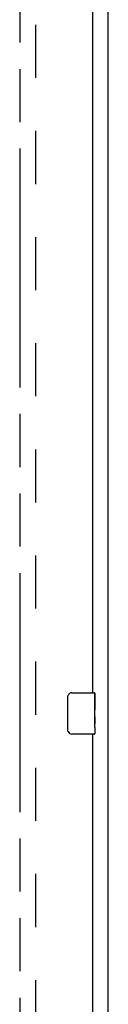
# Model space of a CAD drawing. Header units: inches. Extents: x 0 to 233, y 0 to 151.
# Tile 66 of 85: x 104.38 to 106.5, y 67.32 to 91.08. Entities that reach past the tile are written whole.
import ezdxf

# ---------------------------------------------------------------- set-up
doc = ezdxf.new("R2010")
doc.units = ezdxf.units.IN
doc.header["$LTSCALE"] = 12.808219
doc.header["$MEASUREMENT"] = 0
doc.linetypes.add('HIDDEN', pattern=[0.2, 0.1, -0.1])
doc.linetypes.add('PHANTOM', pattern=[0.8, 0.45, -0.05, 0.1, -0.05, 0.1, -0.05])
doc.layers.get('0').update_dxf_attribs({"linetype": 'CONTINUOUS'})
for name, color, linetype in [('02___PRT_ALL_AXES', 7, 'CONTINUOUS'), ('AVAILABLE_DOOR_SPACE', 7, 'CONTINUOUS'), ('DEFAULT_2', 8, 'HIDDEN')]:
    doc.layers.add(name, color=color, linetype=linetype)

msp = doc.modelspace()

# ---------------------------------------------------------------- linework, layer by layer
at = {"color": 3, "linetype": 'Continuous'}
for p, q in [((106.503, 38.444), (106.503, 113.434)), ((106.128, 104.09), (106.128, 74.84)), ((106.128, 73.84), (106.128, 44.59))]:
    msp.add_line(p, q, dxfattribs=at)
at = {"color": 7, "linetype": 'Continuous'}
for p, q in [((105.533, 73.94), (105.533, 74.74)), ((105.633, 74.84), (106.173, 74.84)), ((106.188, 74.825), (106.188, 74.685)), ((106.188, 74.455), (106.188, 74.424)), ((106.188, 74.258), (106.188, 74.224)), ((106.188, 74), (106.188, 73.855)), ((106.173, 73.84), (105.633, 73.84))]:
    msp.add_line(p, q, dxfattribs=at)
for points in [[(105.533, 74.74), (105.533, 74.746), (105.534, 74.752), (105.535, 74.758), (105.536, 74.764), (105.538, 74.77), (105.54, 74.776)], [(105.54, 73.903), (105.538, 73.909), (105.536, 73.915), (105.535, 73.921), (105.534, 73.927), (105.533, 73.933), (105.533, 73.94)]]:
    msp.add_lwpolyline(points, dxfattribs=at)
for centre, radius, start, end in [((105.633, 74.74), 0.1, 90, 158.7946), ((106.173, 74.825), 0.015, 0, 90), ((105.633, 73.94), 0.1, 201.1999, 270), ((106.173, 73.855), 0.015, 270, 360)]:
    msp.add_arc(centre, radius, start, end, dxfattribs=at)
at = {"layer": '02___PRT_ALL_AXES', "color": 7, "linetype": 'Continuous'}
for p, q in [((106.188, 74.685), (106.181, 74.685)), ((106.181, 74.685), (106.181, 74.455)), ((106.188, 74.261), (106.188, 74.825)), ((106.188, 74.518), (106.181, 74.518)), ((106.188, 74.455), (106.181, 74.455)), ((106.188, 74.419), (106.182, 74.419)), ((106.188, 74.224), (106.181, 74.224)), ((106.181, 74.224), (106.181, 74.088)), ((106.186, 74.285), (106.185, 74.307)), ((106.186, 74.287), (106.188, 74.287)), ((106.188, 74.001), (106.188, 74.258)), ((106.188, 74.088), (106.181, 74.088)), ((106.182, 74.057), (106.188, 74.057)), ((106.188, 74), (106.188, 73.855))]:
    msp.add_line(p, q, dxfattribs=at)
for points in [[(106.185, 74.307), (106.184, 74.319), (106.183, 74.331), (106.182, 74.343), (106.181, 74.356), (106.181, 74.369), (106.181, 74.382), (106.181, 74.395), (106.181, 74.407), (106.182, 74.42), (106.183, 74.432), (106.184, 74.444)], [(106.188, 74.258), (106.188, 74.266), (106.187, 74.275), (106.186, 74.285)], [(106.182, 74.052), (106.182, 74.06), (106.181, 74.07), (106.181, 74.079), (106.181, 74.088)], [(106.185, 74.027), (106.184, 74.035), (106.183, 74.043), (106.182, 74.052)], [(106.188, 74), (106.188, 74.004), (106.187, 74.009), (106.187, 74.014), (106.185, 74.027)]]:
    msp.add_lwpolyline(points, dxfattribs=at)
msp.add_ellipse((105.925, 74.424), major_axis=(0.263, 0), ratio=0.432808, start_param=0, end_param=0.179988, dxfattribs=at)
at = {"layer": 'AVAILABLE_DOOR_SPACE', "color": 4, "linetype": 'PHANTOM'}
msp.add_line((104.378, 108.465), (104.378, 40.215), dxfattribs=at)
at = {"layer": 'DEFAULT_2', "color": 8, "linetype": 'HIDDEN'}
msp.add_line((104.753, 108.892), (104.753, 39.788), dxfattribs=at)

doc.saveas('drawing.dxf')
